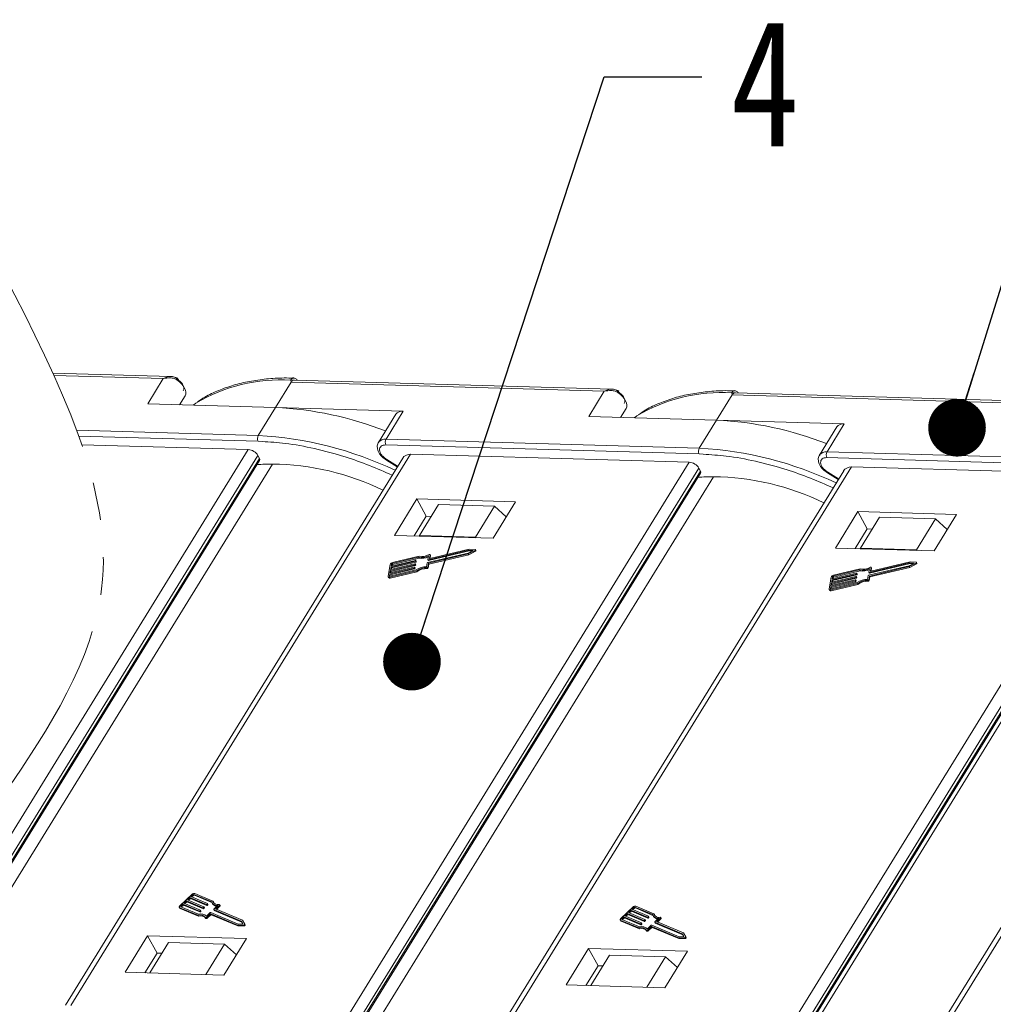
# Model space of a CAD drawing. Header units: millimetres. Extents: x 4016 to 5477, y 50 to 1083.
# Tile 40 of 42: x 5170 to 5254, y 839 to 924. Entities that reach past the tile are written whole.
import ezdxf

# ---------------------------------------------------------------- set-up
doc = ezdxf.new("R2010")
doc.units = ezdxf.units.MM
doc.linetypes.add('PHANTOM2', pattern=[31.75, 15.875, -3.175, 3.175, -3.175, 3.175, -3.175])
doc.styles.get("Standard").update_dxf_attribs({"font": '仿宋_GB2312.ttf', "width": 0.8})
doc.dimstyles.new('ISO-25.1', dxfattribs={"dimtxt": 6, "dimasz": 5, "dimexe": 3.5, "dimexo": 0.625, "dimgap": 1.5, "dimtad": 1, "dimtoh": 1, "dimtxsty": 'Standard', "dimcen": 2.5, "dimadec": 0, "dimazin": 0, "dimtfac": 1, "dimtmove": 0, "dimatfit": 3, "dimfxl": 0, "dimarcsym": 0})

msp = doc.modelspace()

# ---------------------------------------------------------------- linework, layer by layer
at = {"color": 7, "linetype": 'Continuous', "lineweight": 15}
for p, q in [((5182.679, 893.493), (5172.443, 893.787)), ((5172.537, 893.58), (5182.02, 893.307)), ((5182.02, 893.307), (5180.671, 891.118)), ((5191.76, 890.799), (5193.11, 892.988)), ((5193.11, 892.988), (5193.081, 893.162)), ((5193.11, 892.988), (5220.297, 892.207)), ((5220.956, 892.393), (5193.401, 893.185)), ((5220.297, 892.207), (5218.947, 890.017)), ((5230.037, 889.699), (5231.387, 891.888)), ((5231.387, 891.888), (5231.358, 892.062)), ((5231.387, 891.888), (5258.574, 891.106)), ((5259.233, 891.292), (5231.678, 892.085)), ((5180.671, 891.118), (5191.76, 890.799)), ((5183.905, 891.81), (5183.429, 891.038)), ((5183.429, 891.038), (5183.905, 891.81)), ((5191.76, 890.799), (5190.261, 888.366)), ((5202.85, 890.48), (5191.76, 890.799)), ((5202.201, 890.209), (5200.702, 887.776)), ((5201.351, 888.047), (5202.85, 890.48)), ((5222.182, 890.709), (5221.706, 889.938)), ((5221.706, 889.938), (5222.182, 890.709)), ((5218.947, 890.017), (5230.037, 889.699)), ((5230.037, 889.699), (5228.538, 887.266)), ((5241.127, 889.38), (5230.037, 889.699)), ((5239.627, 886.947), (5241.127, 889.38)), ((5190.261, 888.366), (5174.507, 888.819)), ((5240.478, 889.108), (5238.979, 886.676)), ((5174.689, 888.319), (5190.246, 887.872)), ((5174.951, 887.568), (5189.391, 887.153)), ((5190.246, 887.872), (5190.608, 887.843)), ((5201.336, 887.553), (5228.523, 886.771)), ((5228.538, 887.266), (5201.351, 888.047)), ((5189.391, 887.153), (5159.912, 839.332)), ((5174.005, 838.927), (5203.485, 886.748)), ((5203.485, 886.748), (5227.668, 886.053)), ((5228.523, 886.771), (5228.885, 886.742)), ((5266.814, 886.166), (5239.627, 886.947)), ((5160.97, 839.163), (5190.234, 886.634)), ((5161.247, 839.14), (5190.37, 886.382)), ((5161.362, 839.131), (5190.382, 886.207)), ((5162.6, 839.032), (5191.485, 885.889)), ((5202.796, 886.412), (5173.532, 838.941)), ((5190.37, 886.382), (5190.234, 886.634)), ((5227.668, 886.053), (5198.189, 838.232)), ((5201.392, 886.227), (5202.327, 885.651)), ((5202.36, 885.706), (5201.425, 886.282)), ((5239.613, 886.452), (5266.8, 885.671)), ((5199.247, 838.062), (5228.511, 885.533)), ((5199.524, 838.04), (5228.647, 885.282)), ((5199.639, 838.031), (5228.659, 885.107)), ((5241.073, 885.312), (5211.809, 837.84)), ((5212.282, 837.827), (5241.762, 885.648)), ((5228.647, 885.282), (5228.511, 885.533)), ((5239.669, 885.127), (5240.604, 884.551)), ((5240.637, 884.605), (5239.702, 885.182)), ((5241.762, 885.648), (5265.945, 884.953)), ((5200.877, 837.932), (5229.762, 884.789)), ((5265.945, 884.953), (5236.465, 837.132)), ((5237.524, 836.962), (5266.788, 884.433)), ((5237.801, 836.94), (5266.923, 884.182)), ((5278.493, 884.236), (5249.141, 836.622)), ((5249.614, 836.608), (5279.181, 884.572)), ((5237.916, 836.93), (5266.936, 884.006)), ((5238.322, 836.898), (5267.182, 883.713)), ((5204.025, 882.871), (5202.075, 879.708)), ((5212.594, 882.624), (5204.025, 882.871)), ((5204.025, 882.871), (5204.839, 881.361)), ((5210.645, 879.462), (5212.594, 882.624)), ((5205.897, 882.371), (5204.248, 879.695)), ((5210.753, 882.231), (5205.897, 882.371)), ((5209.104, 879.556), (5210.753, 882.231)), ((5210.753, 882.231), (5211.791, 881.321)), ((5242.302, 881.77), (5240.352, 878.608)), ((5250.871, 881.524), (5242.302, 881.77)), ((5242.302, 881.77), (5243.116, 880.261)), ((5204.839, 881.361), (5203.79, 879.659)), ((5205.267, 881.349), (5204.839, 881.361)), ((5244.174, 881.271), (5242.525, 878.595)), ((5249.03, 881.131), (5244.174, 881.271)), ((5247.381, 878.455), (5249.03, 881.131)), ((5248.922, 878.361), (5250.871, 881.524)), ((5249.03, 881.131), (5250.068, 880.22)), ((5243.116, 880.261), (5242.066, 878.559)), ((5243.544, 880.249), (5243.116, 880.261)), ((5202.075, 879.708), (5210.645, 879.462)), ((5204.248, 879.695), (5204.244, 879.646)), ((5209.104, 879.556), (5204.248, 879.695)), ((5209.162, 879.504), (5209.104, 879.556)), ((5208.476, 878.176), (5204.962, 877.344)), ((5205.009, 877.597), (5208.523, 878.429)), ((5205.05, 877.521), (5208.564, 878.354)), ((5208.563, 878.519), (5205.142, 877.709)), ((5208.911, 878.4), (5208.476, 878.176)), ((5208.484, 878.097), (5209.076, 878.402)), ((5208.523, 878.429), (5208.911, 878.4)), ((5208.523, 878.429), (5208.564, 878.354)), ((5208.525, 878.022), (5209.117, 878.327)), ((5209.091, 878.48), (5208.563, 878.519)), ((5208.564, 878.354), (5208.789, 878.337)), ((5209.076, 878.402), (5209.117, 878.327)), ((5209.158, 878.391), (5209.117, 878.466)), ((5240.352, 878.608), (5248.922, 878.361)), ((5242.525, 878.595), (5242.521, 878.545)), ((5247.381, 878.455), (5242.525, 878.595)), ((5247.439, 878.404), (5247.381, 878.455)), ((5201.785, 876.954), (5203.899, 877.455)), ((5203.914, 877.539), (5201.8, 877.038)), ((5201.825, 876.878), (5203.94, 877.379)), ((5201.898, 877.263), (5204.174, 877.802)), ((5204.226, 877.895), (5201.913, 877.347)), ((5201.938, 877.187), (5204.215, 877.727)), ((5203.899, 877.455), (5203.94, 877.379)), ((5203.932, 877.483), (5203.94, 877.525)), ((5203.932, 877.483), (5203.973, 877.407)), ((5203.979, 877.458), (5203.939, 877.533)), ((5203.94, 877.525), (5203.98, 877.449)), ((5203.973, 877.407), (5203.98, 877.449)), ((5204.174, 877.802), (5204.215, 877.727)), ((5204.929, 877.316), (5204.869, 876.989)), ((5205.044, 877.937), (5204.984, 877.611)), ((5204.985, 877.603), (5205.026, 877.527)), ((5205.009, 877.597), (5205.05, 877.521)), ((5205.034, 877.28), (5208.484, 878.097)), ((5205.075, 877.204), (5208.525, 878.022)), ((5205.116, 877.723), (5205.173, 878.028)), ((5205.124, 877.709), (5205.116, 877.723)), ((5205.17, 877.715), (5205.214, 877.953)), ((5205.211, 877.969), (5205.171, 878.045)), ((5205.173, 878.028), (5205.214, 877.953)), ((5208.525, 878.022), (5208.484, 878.097)), ((5243.286, 876.496), (5246.8, 877.329)), ((5246.839, 877.419), (5243.418, 876.608)), ((5247.188, 877.3), (5246.753, 877.076)), ((5246.761, 876.997), (5247.353, 877.302)), ((5246.8, 877.329), (5247.188, 877.3)), ((5246.8, 877.329), (5246.841, 877.254)), ((5247.367, 877.38), (5246.839, 877.419)), ((5247.353, 877.302), (5247.394, 877.226)), ((5247.434, 877.29), (5247.394, 877.366)), ((5201.715, 877.179), (5201.527, 876.167)), ((5201.675, 876.363), (5203.79, 876.864)), ((5201.679, 876.082), (5203.992, 876.63)), ((5203.805, 876.948), (5201.691, 876.447)), ((5201.691, 876.447), (5201.73, 876.658)), ((5203.971, 876.705), (5201.695, 876.166)), ((5201.716, 876.288), (5203.83, 876.789)), ((5201.72, 876.006), (5204.033, 876.554)), ((5201.73, 876.658), (5203.844, 877.159)), ((5201.73, 876.658), (5201.771, 876.583)), ((5203.86, 877.244), (5201.746, 876.743)), ((5201.746, 876.743), (5201.785, 876.954)), ((5201.748, 876.461), (5201.771, 876.583)), ((5201.771, 876.583), (5203.885, 877.084)), ((5201.785, 876.954), (5201.825, 876.878)), ((5201.8, 877.038), (5201.832, 877.207)), ((5201.803, 876.756), (5201.825, 876.878)), ((5201.872, 877.131), (5201.832, 877.207)), ((5201.858, 877.052), (5201.872, 877.131)), ((5201.898, 877.263), (5201.938, 877.187)), ((5203.79, 876.864), (5203.83, 876.789)), ((5203.823, 876.892), (5203.83, 876.934)), ((5203.823, 876.892), (5203.863, 876.817)), ((5203.87, 876.867), (5203.829, 876.942)), ((5203.83, 876.934), (5203.871, 876.859)), ((5203.844, 877.159), (5203.885, 877.084)), ((5203.863, 876.817), (5203.871, 876.859)), ((5203.877, 877.187), (5203.885, 877.229)), ((5203.877, 877.187), (5203.918, 877.112)), ((5203.925, 877.162), (5203.884, 877.238)), ((5203.885, 877.229), (5203.926, 877.154)), ((5203.918, 877.112), (5203.926, 877.154)), ((5204.033, 876.554), (5203.992, 876.63)), ((5204.883, 876.896), (5204.924, 876.82)), ((5204.974, 876.954), (5205.034, 877.28)), ((5205.015, 876.878), (5204.974, 876.954)), ((5205.015, 876.878), (5205.075, 877.204)), ((5205.075, 877.204), (5205.034, 877.28)), ((5240.175, 876.162), (5242.451, 876.702)), ((5242.503, 876.795), (5240.19, 876.247)), ((5240.215, 876.087), (5242.492, 876.626)), ((5242.451, 876.702), (5242.492, 876.626)), ((5246.753, 877.076), (5243.239, 876.243)), ((5243.321, 876.837), (5243.261, 876.511)), ((5243.262, 876.502), (5243.303, 876.427)), ((5243.286, 876.496), (5243.327, 876.421)), ((5243.311, 876.18), (5246.761, 876.997)), ((5243.327, 876.421), (5246.841, 877.254)), ((5243.352, 876.104), (5246.802, 876.922)), ((5243.393, 876.623), (5243.45, 876.928)), ((5243.401, 876.609), (5243.393, 876.623)), ((5243.446, 876.615), (5243.49, 876.852)), ((5243.488, 876.869), (5243.448, 876.944)), ((5243.45, 876.928), (5243.49, 876.852)), ((5246.802, 876.922), (5246.761, 876.997)), ((5246.802, 876.922), (5247.394, 877.226)), ((5246.841, 877.254), (5247.066, 877.237)), ((5201.534, 876.117), (5201.575, 876.042)), ((5201.644, 876.194), (5201.675, 876.363)), ((5201.644, 876.194), (5201.659, 876.167)), ((5201.675, 876.363), (5201.716, 876.288)), ((5201.72, 876.006), (5201.679, 876.082)), ((5201.693, 876.166), (5201.716, 876.288)), ((5239.992, 876.079), (5239.804, 875.066)), ((5239.952, 875.263), (5242.066, 875.764)), ((5242.082, 875.848), (5239.968, 875.347)), ((5242.248, 875.605), (5239.971, 875.066)), ((5239.993, 875.187), (5242.107, 875.688)), ((5240.007, 875.558), (5242.121, 876.059)), ((5242.137, 876.143), (5240.022, 875.642)), ((5240.022, 875.642), (5240.062, 875.853)), ((5240.048, 875.483), (5242.162, 875.983)), ((5240.062, 875.853), (5242.176, 876.354)), ((5240.062, 875.853), (5240.102, 875.778)), ((5242.191, 876.439), (5240.077, 875.938)), ((5240.077, 875.938), (5240.108, 876.106)), ((5240.08, 875.656), (5240.102, 875.778)), ((5240.102, 875.778), (5242.216, 876.279)), ((5240.149, 876.031), (5240.108, 876.106)), ((5240.134, 875.951), (5240.149, 876.031)), ((5240.175, 876.162), (5240.215, 876.087)), ((5242.066, 875.764), (5242.107, 875.688)), ((5242.099, 875.792), (5242.107, 875.834)), ((5242.099, 875.792), (5242.14, 875.716)), ((5242.147, 875.767), (5242.106, 875.842)), ((5242.107, 875.834), (5242.148, 875.758)), ((5242.121, 876.059), (5242.162, 875.983)), ((5242.14, 875.716), (5242.148, 875.758)), ((5242.154, 876.087), (5242.162, 876.129)), ((5242.154, 876.087), (5242.195, 876.011)), ((5242.202, 876.062), (5242.161, 876.137)), ((5242.162, 876.129), (5242.203, 876.054)), ((5242.176, 876.354), (5242.216, 876.279)), ((5242.195, 876.011), (5242.203, 876.054)), ((5242.209, 876.382), (5242.217, 876.424)), ((5242.209, 876.382), (5242.249, 876.307)), ((5242.256, 876.357), (5242.216, 876.433)), ((5242.217, 876.424), (5242.257, 876.349)), ((5242.249, 876.307), (5242.257, 876.349)), ((5243.206, 876.215), (5243.146, 875.889)), ((5243.16, 875.795), (5243.201, 875.72)), ((5243.251, 875.853), (5243.311, 876.18)), ((5243.291, 875.778), (5243.251, 875.853)), ((5243.291, 875.778), (5243.352, 876.104)), ((5243.352, 876.104), (5243.311, 876.18)), ((5239.811, 875.017), (5239.851, 874.941)), ((5239.921, 875.094), (5239.952, 875.263)), ((5239.921, 875.094), (5239.936, 875.067)), ((5239.952, 875.263), (5239.993, 875.187)), ((5239.956, 874.981), (5242.269, 875.529)), ((5239.997, 874.906), (5239.956, 874.981)), ((5239.968, 875.347), (5240.007, 875.558)), ((5239.97, 875.065), (5239.993, 875.187)), ((5239.997, 874.906), (5242.31, 875.454)), ((5240.007, 875.558), (5240.048, 875.483)), ((5240.025, 875.361), (5240.048, 875.483)), ((5242.31, 875.454), (5242.269, 875.529)), ((5184.513, 848.566), (5183.467, 847.578)), ((5184.331, 848.286), (5184.113, 848.08)), ((5185.764, 847.683), (5184.331, 848.286)), ((5184.371, 848.21), (5184.331, 848.286)), ((5184.592, 848.533), (5184.418, 848.368)), ((5184.418, 848.368), (5185.851, 847.765)), ((5184.501, 848.333), (5184.633, 848.457)), ((5184.633, 848.457), (5184.592, 848.533)), ((5186.219, 847.908), (5184.675, 848.557)), ((5184.675, 848.557), (5184.716, 848.482)), ((5184.716, 848.482), (5186.243, 847.84)), ((5186.331, 847.98), (5184.762, 848.64)), ((5183.417, 847.437), (5183.458, 847.362)), ((5183.455, 847.405), (5185.024, 846.745)), ((5183.496, 847.329), (5183.455, 847.405)), ((5183.542, 847.487), (5185.086, 846.838)), ((5183.721, 847.709), (5183.546, 847.545)), ((5183.546, 847.545), (5183.587, 847.469)), ((5183.587, 847.469), (5183.761, 847.634)), ((5185.154, 847.107), (5183.721, 847.709)), ((5183.761, 847.634), (5183.721, 847.709)), ((5183.761, 847.634), (5185.195, 847.031)), ((5184.026, 847.998), (5183.808, 847.792)), ((5183.808, 847.792), (5185.241, 847.189)), ((5183.891, 847.757), (5184.066, 847.922)), ((5185.459, 847.395), (5184.026, 847.998)), ((5184.066, 847.922), (5184.026, 847.998)), ((5184.066, 847.922), (5185.5, 847.319)), ((5184.113, 848.08), (5185.546, 847.477)), ((5184.196, 848.045), (5184.371, 848.21)), ((5184.371, 848.21), (5185.805, 847.607)), ((5185.544, 847.448), (5185.501, 847.407)), ((5185.541, 847.331), (5185.501, 847.407)), ((5185.585, 847.373), (5185.544, 847.448)), ((5185.593, 847.396), (5185.553, 847.472)), ((5185.805, 847.607), (5185.764, 847.683)), ((5185.849, 847.736), (5185.806, 847.695)), ((5185.846, 847.62), (5185.806, 847.695)), ((5185.846, 847.62), (5185.89, 847.661)), ((5185.89, 847.661), (5185.849, 847.736)), ((5185.898, 847.684), (5185.858, 847.76)), ((5186.252, 847.82), (5186.293, 847.745)), ((5186.371, 847.904), (5186.331, 847.98)), ((5186.388, 847.844), (5186.371, 847.904)), ((5186.404, 847.265), (5186.741, 847.583)), ((5186.549, 847.293), (5186.886, 847.612)), ((5186.632, 847.258), (5186.927, 847.536)), ((5186.886, 847.612), (5186.927, 847.536)), ((5186.943, 847.583), (5186.903, 847.659)), ((5222.79, 847.466), (5221.744, 846.478)), ((5222.869, 847.432), (5222.694, 847.268)), ((5222.909, 847.357), (5222.869, 847.432)), ((5224.496, 846.808), (5222.952, 847.457)), ((5222.952, 847.457), (5222.993, 847.381)), ((5224.608, 846.88), (5223.039, 847.539)), ((5183.496, 847.329), (5185.064, 846.67)), ((5185.064, 846.67), (5185.024, 846.745)), ((5185.195, 847.031), (5185.154, 847.107)), ((5185.239, 847.16), (5185.196, 847.119)), ((5185.196, 847.119), (5185.236, 847.043)), ((5185.236, 847.043), (5185.28, 847.085)), ((5185.28, 847.085), (5185.239, 847.16)), ((5185.288, 847.108), (5185.248, 847.183)), ((5185.5, 847.319), (5185.459, 847.395)), ((5185.541, 847.331), (5185.585, 847.373)), ((5185.68, 846.55), (5185.721, 846.474)), ((5185.763, 846.659), (5186.099, 846.977)), ((5185.776, 846.563), (5186.091, 846.861)), ((5185.817, 846.488), (5185.776, 846.563)), ((5185.817, 846.488), (5186.132, 846.786)), ((5186.132, 846.786), (5186.091, 846.861)), ((5186.133, 846.873), (5188.453, 845.898)), ((5186.174, 846.798), (5186.133, 846.873)), ((5186.141, 846.989), (5188.524, 845.987)), ((5186.174, 846.798), (5188.493, 845.822)), ((5186.396, 847.241), (5186.437, 847.166)), ((5188.785, 846.234), (5186.402, 847.236)), ((5186.443, 847.16), (5186.402, 847.236)), ((5186.443, 847.16), (5188.826, 846.158)), ((5188.888, 846.309), (5186.549, 847.293)), ((5221.997, 846.609), (5221.823, 846.444)), ((5223.431, 846.006), (5221.997, 846.609)), ((5222.038, 846.534), (5221.997, 846.609)), ((5222.302, 846.897), (5222.084, 846.691)), ((5222.084, 846.691), (5223.518, 846.088)), ((5222.168, 846.656), (5222.343, 846.822)), ((5223.736, 846.294), (5222.302, 846.897)), ((5222.343, 846.822), (5222.302, 846.897)), ((5222.343, 846.822), (5223.777, 846.219)), ((5222.607, 847.185), (5222.389, 846.98)), ((5222.389, 846.98), (5223.823, 846.377)), ((5222.473, 846.944), (5222.648, 847.11)), ((5224.041, 846.582), (5222.607, 847.185)), ((5222.648, 847.11), (5222.607, 847.185)), ((5222.648, 847.11), (5224.082, 846.507)), ((5222.694, 847.268), (5224.128, 846.665)), ((5222.778, 847.233), (5222.909, 847.357)), ((5222.993, 847.381), (5224.52, 846.739)), ((5224.082, 846.507), (5224.041, 846.582)), ((5224.126, 846.636), (5224.083, 846.595)), ((5224.123, 846.519), (5224.083, 846.595)), ((5224.123, 846.519), (5224.167, 846.56)), ((5224.167, 846.56), (5224.126, 846.636)), ((5224.175, 846.584), (5224.134, 846.659)), ((5224.529, 846.72), (5224.57, 846.644)), ((5224.648, 846.804), (5224.608, 846.88)), ((5224.665, 846.744), (5224.648, 846.804)), ((5225.22, 846.483), (5225.179, 846.558)), ((5188.453, 845.898), (5189.01, 845.906)), ((5188.493, 845.822), (5188.453, 845.898)), ((5188.493, 845.822), (5189.051, 845.831)), ((5188.524, 845.987), (5188.934, 845.993)), ((5188.934, 845.993), (5188.785, 846.234)), ((5188.826, 846.158), (5188.785, 846.234)), ((5188.826, 846.158), (5188.928, 845.993)), ((5189.09, 845.982), (5188.888, 846.309)), ((5189.01, 845.906), (5189.051, 845.831)), ((5189.132, 845.905), (5189.091, 845.981)), ((5221.694, 846.337), (5221.735, 846.261)), ((5221.732, 846.304), (5223.3, 845.645)), ((5221.773, 846.229), (5221.732, 846.304)), ((5221.773, 846.229), (5223.341, 845.569)), ((5221.819, 846.387), (5223.363, 845.737)), ((5221.823, 846.444), (5221.864, 846.369)), ((5221.864, 846.369), (5222.038, 846.534)), ((5222.038, 846.534), (5223.472, 845.931)), ((5223.472, 845.931), (5223.431, 846.006)), ((5223.516, 846.06), (5223.473, 846.018)), ((5223.473, 846.018), (5223.513, 845.943)), ((5223.513, 845.943), (5223.557, 845.984)), ((5223.557, 845.984), (5223.516, 846.06)), ((5223.565, 846.008), (5223.524, 846.083)), ((5223.777, 846.219), (5223.736, 846.294)), ((5223.821, 846.348), (5223.778, 846.307)), ((5223.818, 846.231), (5223.778, 846.307)), ((5223.818, 846.231), (5223.862, 846.272)), ((5223.862, 846.272), (5223.821, 846.348)), ((5223.87, 846.296), (5223.829, 846.371)), ((5224.039, 845.558), (5224.376, 845.876)), ((5224.053, 845.463), (5224.368, 845.761)), ((5224.409, 845.685), (5224.368, 845.761)), ((5224.41, 845.773), (5226.73, 844.797)), ((5224.45, 845.698), (5224.41, 845.773)), ((5224.418, 845.889), (5226.801, 844.886)), ((5224.45, 845.698), (5226.77, 844.722)), ((5224.673, 846.141), (5224.714, 846.066)), ((5227.062, 845.133), (5224.679, 846.136)), ((5224.72, 846.06), (5224.679, 846.136)), ((5224.681, 846.164), (5225.018, 846.483)), ((5224.72, 846.06), (5227.103, 845.058)), ((5224.826, 846.193), (5225.163, 846.511)), ((5227.165, 845.209), (5224.826, 846.193)), ((5224.909, 846.158), (5225.203, 846.436)), ((5225.163, 846.511), (5225.203, 846.436)), ((5180.661, 844.971), (5178.712, 841.808)), ((5189.231, 844.724), (5180.661, 844.971)), ((5180.661, 844.971), (5181.476, 843.462)), ((5223.341, 845.569), (5223.3, 845.645)), ((5223.957, 845.449), (5223.998, 845.374)), ((5224.094, 845.387), (5224.053, 845.463)), ((5224.094, 845.387), (5224.409, 845.685)), ((5226.801, 844.886), (5227.211, 844.893)), ((5227.211, 844.893), (5227.062, 845.133)), ((5227.103, 845.058), (5227.062, 845.133)), ((5227.103, 845.058), (5227.205, 844.892)), ((5227.367, 844.881), (5227.165, 845.209)), ((5227.409, 844.805), (5227.368, 844.88)), ((5182.474, 844.374), (5180.854, 841.747)), ((5182.474, 844.374), (5187.33, 844.234)), ((5185.71, 841.607), (5187.33, 844.234)), ((5187.281, 841.562), (5189.231, 844.724)), ((5187.33, 844.234), (5188.367, 843.324)), ((5226.73, 844.797), (5227.287, 844.806)), ((5226.77, 844.722), (5226.73, 844.797)), ((5226.77, 844.722), (5227.328, 844.73)), ((5227.287, 844.806), (5227.328, 844.73)), ((5180.426, 841.759), (5181.476, 843.462)), ((5181.476, 843.462), (5181.904, 843.449)), ((5218.938, 843.87), (5216.989, 840.708)), ((5227.508, 843.624), (5218.938, 843.87)), ((5218.938, 843.87), (5219.753, 842.361)), ((5220.751, 843.274), (5219.131, 840.647)), ((5220.751, 843.274), (5225.607, 843.134)), ((5223.987, 840.507), (5225.607, 843.134)), ((5225.558, 840.462), (5227.508, 843.624)), ((5225.607, 843.134), (5226.644, 842.223)), ((5218.703, 840.659), (5219.753, 842.361)), ((5219.753, 842.361), (5220.181, 842.349)), ((5178.712, 841.808), (5187.281, 841.562)), ((5216.989, 840.708), (5225.558, 840.462))]:
    msp.add_line(p, q, dxfattribs=at)
at = {"color": 7, "linetype": 'Continuous', "lineweight": 15, "flags": 128}
for points in [[(5183.905, 891.81), (5183.963, 891.952), (5183.977, 892.116), (5183.946, 892.295), (5183.87, 892.483), (5183.753, 892.674), (5183.599, 892.859), (5183.413, 893.034), (5183.203, 893.19)], [(5222.182, 890.709), (5222.24, 890.852), (5222.254, 891.016), (5222.223, 891.195), (5222.147, 891.383), (5222.03, 891.573), (5221.876, 891.759), (5221.69, 891.933), (5221.48, 892.09)], [(5184.844, 891.162), (5184.808, 891.139), (5184.613, 891.004)], [(5223.12, 890.062), (5223.085, 890.038), (5222.89, 889.904)], [(5201.425, 886.282), (5201.408, 886.253), (5201.396, 886.235), (5201.392, 886.227), (5201.392, 886.227)], [(5239.702, 885.182), (5239.684, 885.153), (5239.673, 885.134), (5239.669, 885.127), (5239.669, 885.127)], [(5209.091, 878.48), (5209.104, 878.477), (5209.114, 878.47), (5209.119, 878.461), (5209.119, 878.449), (5209.114, 878.437), (5209.105, 878.424), (5209.092, 878.412), (5209.076, 878.402)], [(5209.117, 878.327), (5209.133, 878.337), (5209.146, 878.348), (5209.155, 878.361), (5209.16, 878.374), (5209.159, 878.386), (5209.158, 878.391)], [(5203.94, 877.525), (5203.94, 877.529), (5203.939, 877.532), (5203.937, 877.535), (5203.934, 877.538), (5203.93, 877.539), (5203.925, 877.54), (5203.92, 877.54), (5203.914, 877.539)], [(5204.984, 877.611), (5204.984, 877.607), (5204.985, 877.603), (5204.987, 877.6), (5204.99, 877.598), (5204.994, 877.596), (5204.998, 877.596), (5205.004, 877.596), (5205.009, 877.597)], [(5205.096, 878.047), (5205.111, 878.053), (5205.126, 878.057), (5205.14, 878.059), (5205.152, 878.057), (5205.162, 878.053), (5205.169, 878.047), (5205.173, 878.038), (5205.173, 878.028)], [(5205.142, 877.709), (5205.136, 877.708), (5205.131, 877.708), (5205.126, 877.708), (5205.122, 877.71), (5205.119, 877.712), (5205.117, 877.715), (5205.116, 877.719), (5205.116, 877.723)], [(5205.214, 877.953), (5205.214, 877.963), (5205.211, 877.969)], [(5247.367, 877.38), (5247.381, 877.377), (5247.39, 877.37), (5247.396, 877.361), (5247.396, 877.349), (5247.391, 877.336), (5247.382, 877.324), (5247.369, 877.312), (5247.353, 877.302)], [(5203.83, 876.934), (5203.831, 876.938), (5203.83, 876.942), (5203.828, 876.945), (5203.825, 876.947), (5203.821, 876.949), (5203.816, 876.949), (5203.811, 876.949), (5203.805, 876.948)], [(5203.885, 877.229), (5203.885, 877.233), (5203.884, 877.237), (5203.882, 877.24), (5203.879, 877.242), (5203.875, 877.244), (5203.871, 877.245), (5203.865, 877.245), (5203.86, 877.244)], [(5242.217, 876.424), (5242.217, 876.428), (5242.216, 876.432), (5242.214, 876.435), (5242.211, 876.437), (5242.207, 876.439), (5242.202, 876.44), (5242.197, 876.44), (5242.191, 876.439)], [(5243.261, 876.511), (5243.261, 876.507), (5243.262, 876.503), (5243.264, 876.5), (5243.267, 876.498), (5243.271, 876.496), (5243.275, 876.495), (5243.281, 876.495), (5243.286, 876.496)], [(5243.373, 876.946), (5243.388, 876.953), (5243.403, 876.957), (5243.417, 876.958), (5243.429, 876.957), (5243.439, 876.953), (5243.446, 876.947), (5243.45, 876.938), (5243.45, 876.928)], [(5243.418, 876.608), (5243.413, 876.607), (5243.408, 876.607), (5243.403, 876.608), (5243.399, 876.61), (5243.396, 876.612), (5243.394, 876.615), (5243.393, 876.619), (5243.393, 876.623)], [(5243.49, 876.852), (5243.491, 876.863), (5243.488, 876.869)], [(5247.394, 877.226), (5247.409, 877.236), (5247.422, 877.248), (5247.432, 877.261), (5247.436, 877.274), (5247.436, 877.285), (5247.434, 877.29)], [(5201.679, 876.082), (5201.645, 876.076), (5201.614, 876.075), (5201.586, 876.08), (5201.562, 876.089), (5201.544, 876.103), (5201.532, 876.121), (5201.526, 876.143), (5201.527, 876.167)], [(5201.695, 876.166), (5201.683, 876.164), (5201.673, 876.164), (5201.664, 876.165), (5201.656, 876.168), (5201.65, 876.173), (5201.646, 876.179), (5201.644, 876.186), (5201.644, 876.194)], [(5242.107, 875.834), (5242.107, 875.838), (5242.106, 875.841), (5242.104, 875.844), (5242.101, 875.847), (5242.098, 875.848), (5242.093, 875.849), (5242.088, 875.849), (5242.082, 875.848)], [(5242.162, 876.129), (5242.162, 876.133), (5242.161, 876.137), (5242.159, 876.14), (5242.156, 876.142), (5242.152, 876.144), (5242.148, 876.144), (5242.142, 876.144), (5242.137, 876.143)], [(5239.956, 874.981), (5239.922, 874.975), (5239.891, 874.975), (5239.863, 874.979), (5239.839, 874.989), (5239.821, 875.003), (5239.809, 875.021), (5239.803, 875.042), (5239.804, 875.066)], [(5239.971, 875.066), (5239.96, 875.064), (5239.95, 875.063), (5239.94, 875.065), (5239.933, 875.068), (5239.926, 875.073), (5239.922, 875.079), (5239.921, 875.086), (5239.921, 875.094)], [(5183.455, 847.405), (5183.434, 847.417), (5183.42, 847.433), (5183.411, 847.453), (5183.409, 847.476), (5183.415, 847.501), (5183.426, 847.527), (5183.444, 847.553), (5183.467, 847.578)], [(5183.546, 847.545), (5183.538, 847.536), (5183.533, 847.528), (5183.529, 847.519), (5183.527, 847.511), (5183.528, 847.503), (5183.53, 847.497), (5183.535, 847.491), (5183.542, 847.487)], [(5185.546, 847.477), (5185.55, 847.475), (5185.552, 847.472), (5185.554, 847.469), (5185.554, 847.465), (5185.553, 847.461), (5185.551, 847.457), (5185.548, 847.452), (5185.544, 847.448)], [(5185.851, 847.765), (5185.855, 847.763), (5185.857, 847.76), (5185.859, 847.757), (5185.859, 847.753), (5185.858, 847.749), (5185.856, 847.745), (5185.853, 847.74), (5185.849, 847.736)], [(5186.869, 847.673), (5186.882, 847.672), (5186.892, 847.669), (5186.9, 847.662), (5186.904, 847.654), (5186.905, 847.645), (5186.902, 847.634), (5186.896, 847.623), (5186.886, 847.612)], [(5186.927, 847.536), (5186.936, 847.547), (5186.943, 847.558), (5186.946, 847.569), (5186.945, 847.579), (5186.943, 847.583)], [(5185.241, 847.189), (5185.245, 847.187), (5185.247, 847.184), (5185.249, 847.181), (5185.249, 847.177), (5185.248, 847.173), (5185.246, 847.168), (5185.243, 847.164), (5185.239, 847.16)], [(5185.776, 846.563), (5185.764, 846.554), (5185.75, 846.545), (5185.735, 846.54), (5185.721, 846.536), (5185.707, 846.536), (5185.695, 846.538), (5185.686, 846.543), (5185.68, 846.55)], [(5186.402, 847.236), (5186.399, 847.238), (5186.396, 847.241), (5186.395, 847.244), (5186.395, 847.248), (5186.396, 847.252), (5186.398, 847.256), (5186.401, 847.261), (5186.404, 847.265)], [(5224.128, 846.665), (5224.132, 846.663), (5224.134, 846.66), (5224.135, 846.657), (5224.136, 846.653), (5224.135, 846.649), (5224.133, 846.644), (5224.13, 846.64), (5224.126, 846.636)], [(5225.145, 846.572), (5225.158, 846.572), (5225.169, 846.568), (5225.177, 846.562), (5225.181, 846.554), (5225.182, 846.544), (5225.179, 846.533), (5225.172, 846.522), (5225.163, 846.511)], [(5185.721, 846.474), (5185.727, 846.467), (5185.736, 846.462), (5185.748, 846.46), (5185.761, 846.461), (5185.776, 846.464), (5185.791, 846.47), (5185.805, 846.478), (5185.817, 846.488)], [(5189.09, 845.982), (5189.094, 845.971), (5189.092, 845.959), (5189.085, 845.946), (5189.074, 845.934), (5189.06, 845.923), (5189.044, 845.914), (5189.027, 845.908), (5189.01, 845.906)], [(5189.051, 845.831), (5189.067, 845.833), (5189.084, 845.838), (5189.101, 845.847), (5189.115, 845.858), (5189.126, 845.871), (5189.133, 845.884), (5189.134, 845.896), (5189.132, 845.905)], [(5221.732, 846.304), (5221.711, 846.316), (5221.696, 846.333), (5221.688, 846.353), (5221.686, 846.376), (5221.691, 846.401), (5221.703, 846.427), (5221.721, 846.453), (5221.744, 846.478)], [(5221.823, 846.444), (5221.815, 846.436), (5221.809, 846.427), (5221.806, 846.419), (5221.804, 846.41), (5221.804, 846.403), (5221.807, 846.396), (5221.812, 846.391), (5221.819, 846.387)], [(5223.518, 846.088), (5223.522, 846.086), (5223.524, 846.084), (5223.525, 846.08), (5223.526, 846.077), (5223.525, 846.072), (5223.523, 846.068), (5223.52, 846.064), (5223.516, 846.06)], [(5223.823, 846.377), (5223.827, 846.375), (5223.829, 846.372), (5223.83, 846.369), (5223.831, 846.365), (5223.83, 846.361), (5223.828, 846.356), (5223.825, 846.352), (5223.821, 846.348)], [(5224.679, 846.136), (5224.676, 846.138), (5224.673, 846.14), (5224.672, 846.144), (5224.672, 846.147), (5224.672, 846.152), (5224.674, 846.156), (5224.677, 846.16), (5224.681, 846.164)], [(5225.203, 846.436), (5225.213, 846.447), (5225.22, 846.458), (5225.223, 846.469), (5225.222, 846.479), (5225.22, 846.483)], [(5224.053, 845.463), (5224.041, 845.453), (5224.027, 845.445), (5224.012, 845.439), (5223.998, 845.436), (5223.984, 845.435), (5223.972, 845.437), (5223.963, 845.442), (5223.957, 845.45)], [(5223.998, 845.374), (5224.004, 845.367), (5224.013, 845.362), (5224.025, 845.36), (5224.038, 845.36), (5224.053, 845.364), (5224.068, 845.37), (5224.081, 845.378), (5224.094, 845.387)], [(5227.367, 844.881), (5227.37, 844.871), (5227.369, 844.859), (5227.362, 844.846), (5227.351, 844.833), (5227.337, 844.822), (5227.321, 844.813), (5227.303, 844.808), (5227.287, 844.806)], [(5227.328, 844.73), (5227.344, 844.732), (5227.361, 844.738), (5227.378, 844.747), (5227.392, 844.758), (5227.403, 844.77), (5227.409, 844.783), (5227.411, 844.796), (5227.409, 844.805)]]:
    msp.add_lwpolyline(points, dxfattribs=at)
at = {"color": 7, "linetype": 'Continuous', "lineweight": 15}
for centre, radius, start, end in [((5182.675, 893.566), 0.647, 324.5742, 337.63278), ((5192.147, 879.043), 14.15, 86.21226, 121.07297), ((5193.179, 892.871), 0.306, 69.74741, 108.5156), ((5220.952, 892.465), 0.647, 324.5742, 337.63278), ((5230.424, 877.943), 14.15, 86.21226, 121.07297), ((5231.456, 891.771), 0.306, 69.74741, 108.5156), ((5190.41, 861.061), 29.768, 68.52159, 87.39982), ((5202.754, 889.799), 0.688, 81.96358, 143.42725), ((5228.687, 859.961), 29.768, 68.52159, 87.39982), ((5241.031, 888.698), 0.688, 81.96358, 143.42725), ((5190.731, 888.105), 0.538, 150.95613, 205.74517), ((5188.612, 856.942), 31.467, 64.53337, 86.99672), ((5201.255, 887.365), 0.69, 82.00241, 143.0234), ((5201.821, 887.786), 0.538, 150.95613, 205.74517), ((5189.311, 886.08), 1.076, 30.95613, 85.74517), ((5229.008, 887.005), 0.538, 150.95613, 205.74517), ((5226.889, 855.842), 31.467, 64.53337, 86.99672), ((5239.531, 886.264), 0.69, 82.00241, 143.0234), ((5240.098, 886.686), 0.538, 150.95613, 205.74517), ((5192.426, 825.401), 60.495, 90.89067, 92.14196), ((5190.228, 886.284), 0.173, 333.36398, 34.64949), ((5191.271, 863.488), 22.403, 64.03209, 89.45086), ((5227.588, 884.98), 1.076, 30.95613, 85.74517), ((5228.505, 885.184), 0.173, 333.36398, 34.64949), ((5230.702, 824.301), 60.495, 90.89067, 92.14196), ((5229.547, 862.387), 22.403, 64.03209, 89.45086), ((5201.961, 877.09), 0.262, 100.47925, 160.04254), ((5203.891, 877.498), 0.0436, 280.47925, 340.04254), ((5203.932, 877.422), 0.0436, 280.47925, 340.04254), ((5203.969, 877.452), 0.0121, 347.28267, 27.51386), ((5204.418, 879.106), 1.326, 259.41771, 298.19154), ((5204.458, 879.006), 1.302, 259.26079, 295.83746), ((5204.473, 879.057), 1.188, 258.0397, 301.68332), ((5204.97, 877.301), 0.0436, 100.47925, 160.04254), ((5205.042, 877.541), 0.021, 219.90183, 292.51357), ((5201.914, 877.177), 0.0872, 100.47925, 160.04254), ((5201.954, 877.102), 0.0872, 100.47925, 160.04254), ((5203.782, 876.907), 0.0436, 280.47925, 340.04254), ((5203.822, 876.831), 0.0436, 280.47925, 340.04254), ((5203.836, 877.202), 0.0436, 280.47925, 340.04254), ((5203.859, 876.861), 0.0121, 347.28267, 27.51386), ((5203.877, 877.127), 0.0436, 280.47925, 340.04254), ((5203.914, 877.157), 0.0121, 347.28267, 27.51386), ((5204.887, 875.374), 1.616, 90.62184, 124.50109), ((5204.81, 875.515), 1.383, 86.96732, 126.27921), ((5204.851, 875.44), 1.383, 86.96732, 126.27921), ((5204.89, 876.985), 0.0895, 265.73675, 339.43857), ((5204.931, 876.91), 0.0895, 265.73675, 339.43857), ((5242.695, 878.006), 1.326, 259.41771, 298.19154), ((5242.735, 877.906), 1.302, 259.26079, 295.83746), ((5242.749, 877.957), 1.188, 258.0397, 301.68332), ((5201.671, 876.123), 0.126, 219.90183, 292.51357), ((5240.238, 875.989), 0.262, 100.47925, 160.04254), ((5240.19, 876.077), 0.0872, 100.47925, 160.04254), ((5240.231, 876.001), 0.0872, 100.47925, 160.04254), ((5242.058, 875.807), 0.0436, 280.47925, 340.04254), ((5242.099, 875.731), 0.0436, 280.47925, 340.04254), ((5242.113, 876.102), 0.0436, 280.47925, 340.04254), ((5242.136, 875.761), 0.0121, 347.28267, 27.51386), ((5242.154, 876.026), 0.0436, 280.47925, 340.04254), ((5242.168, 876.397), 0.0436, 280.47925, 340.04254), ((5242.191, 876.056), 0.0121, 347.28267, 27.51386), ((5242.208, 876.322), 0.0436, 280.47925, 340.04254), ((5243.163, 874.273), 1.616, 90.62184, 124.50109), ((5242.245, 876.352), 0.0121, 347.28267, 27.51386), ((5243.087, 874.415), 1.383, 86.96732, 126.27921), ((5243.128, 874.339), 1.383, 86.96732, 126.27921), ((5243.167, 875.885), 0.0895, 265.73675, 339.43857), ((5243.208, 875.809), 0.0895, 265.73675, 339.43857), ((5243.247, 876.2), 0.0436, 100.47925, 160.04254), ((5243.319, 876.44), 0.021, 219.90183, 292.51357), ((5239.948, 875.022), 0.126, 219.90183, 292.51357), ((5184.702, 848.385), 0.262, 76.65876, 136.22204), ((5184.655, 848.472), 0.0872, 76.65876, 136.22204), ((5184.696, 848.397), 0.0872, 76.65876, 136.22204), ((5185.469, 847.437), 0.0436, 256.65876, 316.22204), ((5185.573, 847.39), 0.021, 304.18773, 16.79947), ((5185.774, 847.725), 0.0436, 256.65876, 316.22204), ((5185.815, 847.65), 0.0436, 256.65876, 316.22204), ((5185.878, 847.678), 0.021, 304.18773, 16.79947), ((5186.686, 848.077), 0.497, 199.88446, 276.34019), ((5186.708, 848.006), 0.49, 212.19031, 265.68863), ((5186.768, 848.121), 0.459, 197.87163, 282.66726), ((5222.979, 847.285), 0.262, 76.65876, 136.22204), ((5222.932, 847.372), 0.0872, 76.65876, 136.22204), ((5183.521, 847.397), 0.0725, 209.18743, 249.41863), ((5185.216, 846.189), 0.588, 37.86047, 109.03364), ((5185.256, 846.113), 0.588, 37.86047, 109.03364), ((5185.271, 846.169), 0.693, 44.85727, 105.46591), ((5185.164, 847.149), 0.0436, 256.65876, 316.22204), ((5185.205, 847.074), 0.0436, 256.65876, 316.22204), ((5185.268, 847.102), 0.021, 304.18773, 16.79947), ((5185.51, 847.362), 0.0436, 256.65876, 316.22204), ((5186.123, 846.831), 0.0436, 76.65876, 136.22204), ((5186.131, 846.947), 0.0436, 76.65876, 136.22204), ((5186.164, 846.755), 0.0436, 76.65876, 136.22204), ((5186.447, 847.172), 0.0121, 209.18743, 249.41863), ((5222.972, 847.297), 0.0872, 76.65876, 136.22204), ((5224.051, 846.625), 0.0436, 256.65876, 316.22204), ((5224.155, 846.578), 0.021, 304.18773, 16.79947), ((5224.963, 846.977), 0.497, 199.88446, 276.34019), ((5224.985, 846.905), 0.49, 212.19031, 265.68863), ((5225.045, 847.02), 0.459, 197.87163, 282.66726), ((5221.798, 846.297), 0.0725, 209.18743, 249.41863), ((5223.548, 845.069), 0.693, 44.85727, 105.46591), ((5223.441, 846.049), 0.0436, 256.65876, 316.22204), ((5223.482, 845.973), 0.0436, 256.65876, 316.22204), ((5223.545, 846.002), 0.021, 304.18773, 16.79947), ((5223.746, 846.337), 0.0436, 256.65876, 316.22204), ((5223.787, 846.261), 0.0436, 256.65876, 316.22204), ((5223.85, 846.29), 0.021, 304.18773, 16.79947), ((5224.092, 846.549), 0.0436, 256.65876, 316.22204), ((5224.4, 845.731), 0.0436, 76.65876, 136.22204), ((5224.408, 845.846), 0.0436, 76.65876, 136.22204), ((5224.44, 845.655), 0.0436, 76.65876, 136.22204), ((5224.724, 846.071), 0.0121, 209.18743, 249.41863), ((5223.492, 845.088), 0.588, 37.86047, 109.03364), ((5223.533, 845.013), 0.588, 37.86047, 109.03364)]:
    msp.add_arc(centre, radius, start, end, dxfattribs=at)
for centre in [(5204.028, 885.742), (5242.304, 884.642)]:
    msp.add_ellipse(centre, major_axis=(-1.256, 0.627), ratio=0.628473, start_param=5.441514, end_param=6.226831, dxfattribs=at)
at = {"color": 3, "linetype": 'PHANTOM2', "lineweight": 9, "ltscale": 1.030123}
msp.add_spline([(5168.251, 902.287), (5176.662, 875.053), (5157.837, 839.408), (5166.275, 796.057)], degree=3, dxfattribs=at)
at = {"color": 7, "linetype": 'Continuous', "lineweight": 15}
for points, knots in [([(5182.02, 893.307), (5182.121, 893.358), (5182.323, 893.461), (5182.656, 893.51), (5182.979, 893.463), (5183.15, 893.333), (5183.23, 893.272)], [0, 0, 0, 0, 0.2515188, 0.5017844, 0.7656323, 1, 1, 1, 1]), ([(5183.203, 893.19), (5183.12, 893.234), (5182.938, 893.331), (5182.523, 893.401), (5182.217, 893.344), (5182.02, 893.307)], [0, 0, 0, 0, 0.227063, 0.501587, 1, 1, 1, 1]), ([(5183.274, 893.319), (5183.156, 893.379), (5182.967, 893.473), (5182.759, 893.488), (5182.68, 893.493)], [0, 0, 0, 0, 0.623427, 1, 1, 1, 1]), ([(5193.315, 893.345), (5193.043, 893.353), (5192.237, 893.377), (5190.961, 893.289), (5189.493, 893.085), (5188.105, 892.754), (5186.809, 892.295), (5185.762, 891.81), (5185.201, 891.428), (5184.993, 891.287)], [0, 0, 0, 0, 0.082191, 0.244093, 0.406945, 0.570776, 0.735755, 0.902211, 1, 1, 1, 1]), ([(5193.081, 893.162), (5193.089, 893.188), (5193.107, 893.246), (5193.161, 893.31), (5193.23, 893.349), (5193.283, 893.367), (5193.313, 893.358), (5193.316, 893.358)], [0, 0, 0, 0, 0.217347, 0.475155, 0.716424, 0.972067, 1, 1, 1, 1]), ([(5193.402, 893.176), (5193.371, 893.178), (5193.331, 893.18), (5193.293, 893.163), (5193.285, 893.159)], [0, 0, 0, 0, 0.778572, 1, 1, 1, 1]), ([(5193.638, 893.178), (5193.633, 893.186), (5193.602, 893.232), (5193.526, 893.291), (5193.418, 893.348), (5193.344, 893.356), (5193.308, 893.36)], [0, 0, 0, 0, 0.065262, 0.374079, 0.686602, 1, 1, 1, 1]), ([(5220.297, 892.207), (5220.398, 892.258), (5220.599, 892.361), (5220.933, 892.409), (5221.256, 892.363), (5221.427, 892.233), (5221.507, 892.172)], [0, 0, 0, 0, 0.2515188, 0.5017844, 0.7656323, 1, 1, 1, 1]), ([(5221.48, 892.09), (5221.397, 892.134), (5221.215, 892.231), (5220.8, 892.3), (5220.494, 892.243), (5220.297, 892.207)], [0, 0, 0, 0, 0.227063, 0.501587, 1, 1, 1, 1]), ([(5221.551, 892.219), (5221.433, 892.278), (5221.244, 892.373), (5221.036, 892.387), (5220.957, 892.393)], [0, 0, 0, 0, 0.623427, 1, 1, 1, 1]), ([(5231.592, 892.245), (5231.32, 892.253), (5230.514, 892.277), (5229.238, 892.188), (5227.77, 891.985), (5226.382, 891.654), (5225.086, 891.195), (5224.039, 890.709), (5223.478, 890.328), (5223.27, 890.187)], [0, 0, 0, 0, 0.082191, 0.244093, 0.406945, 0.570776, 0.735755, 0.902211, 1, 1, 1, 1]), ([(5231.358, 892.062), (5231.366, 892.088), (5231.384, 892.145), (5231.438, 892.21), (5231.507, 892.249), (5231.56, 892.267), (5231.59, 892.258), (5231.593, 892.257)], [0, 0, 0, 0, 0.217347, 0.475155, 0.716424, 0.972067, 1, 1, 1, 1]), ([(5231.678, 892.076), (5231.648, 892.078), (5231.608, 892.08), (5231.57, 892.062), (5231.562, 892.058)], [0, 0, 0, 0, 0.778572, 1, 1, 1, 1]), ([(5231.915, 892.078), (5231.91, 892.086), (5231.879, 892.131), (5231.803, 892.19), (5231.695, 892.248), (5231.621, 892.256), (5231.584, 892.26)], [0, 0, 0, 0, 0.065262, 0.374079, 0.686602, 1, 1, 1, 1]), ([(5190.608, 887.843), (5191.268, 887.803), (5192.732, 887.714), (5195.157, 887.266), (5197.615, 886.6), (5199.878, 885.81), (5201.229, 885.216), (5201.882, 884.929)], [0, 0, 0, 0, 0.186564, 0.413677, 0.647187, 0.829714, 1, 1, 1, 1]), ([(5200.713, 887.774), (5200.699, 887.757), (5200.608, 887.653), (5200.575, 887.376), (5200.64, 887.057), (5200.792, 886.779), (5201.017, 886.496), (5201.247, 886.331), (5201.392, 886.227)], [0, 0, 0, 0, 0.037615, 0.241517, 0.451999, 0.598171, 0.747954, 1, 1, 1, 1]), ([(5201.425, 886.282), (5201.342, 886.339), (5201.172, 886.456), (5200.971, 886.674), (5200.837, 886.9), (5200.783, 887.114), (5200.809, 887.302), (5200.917, 887.448), (5201.096, 887.541), (5201.257, 887.549), (5201.336, 887.553)], [0, 0, 0, 0, 0.12225, 0.25, 0.37775, 0.5, 0.62225, 0.75, 0.87775, 1, 1, 1, 1]), ([(5228.885, 886.742), (5229.545, 886.702), (5231.009, 886.614), (5233.434, 886.166), (5235.892, 885.5), (5238.155, 884.71), (5239.506, 884.116), (5240.159, 883.829)], [0, 0, 0, 0, 0.186564, 0.413677, 0.647187, 0.829714, 1, 1, 1, 1]), ([(5238.99, 886.673), (5238.976, 886.657), (5238.885, 886.553), (5238.852, 886.275), (5238.917, 885.956), (5239.069, 885.679), (5239.294, 885.395), (5239.524, 885.231), (5239.668, 885.127)], [0, 0, 0, 0, 0.037615, 0.241517, 0.451999, 0.598171, 0.747954, 1, 1, 1, 1]), ([(5239.702, 885.182), (5239.619, 885.239), (5239.449, 885.355), (5239.248, 885.573), (5239.114, 885.799), (5239.06, 886.014), (5239.086, 886.202), (5239.194, 886.348), (5239.373, 886.441), (5239.534, 886.449), (5239.613, 886.452)], [0, 0, 0, 0, 0.12225, 0.25, 0.37775, 0.5, 0.62225, 0.75, 0.87775, 1, 1, 1, 1])]:
    msp.add_open_spline(points, degree=3, knots=knots, dxfattribs=at)
for points in [[(5183.23, 893.272), (5183.333, 893.195), (5183.54, 893.042), (5183.66, 892.856), (5183.72, 892.763)], [(5183.72, 892.763), (5183.762, 892.663), (5183.846, 892.464), (5183.787, 892.312), (5183.757, 892.237)], [(5193.285, 893.159), (5193.253, 893.14), (5193.189, 893.101), (5193.136, 893.026), (5193.11, 892.988)], [(5221.507, 892.172), (5221.61, 892.095), (5221.817, 891.941), (5221.937, 891.755), (5221.997, 891.662)], [(5231.562, 892.058), (5231.53, 892.039), (5231.466, 892.001), (5231.413, 891.926), (5231.387, 891.888)], [(5221.997, 891.662), (5222.039, 891.563), (5222.123, 891.364), (5222.063, 891.212), (5222.034, 891.136)]]:
    msp.add_open_spline(points, degree=3, dxfattribs=at)

# ---------------------------------------------------------------- texts
at = {"color": 5, "lineweight": 9, "insert": (5231.238, 924.445), "char_height": 11, "width": 1.65, "attachment_point": 1}
msp.add_mtext('4', dxfattribs=at)

# ---------------------------------------------------------------- leaders
at = {"color": 5, "lineweight": 9}
for points in [[(5203.601, 868.751), (5220.286, 919.495), (5228.763, 919.495)], [(5250.913, 889.043), (5260.291, 919.083), (5268.768, 919.083)]]:
    msp.add_leader(points, dimstyle='ISO-25.1', override={"dimgap": 1.5, "dimtad": 0, "dimldrblk": 'Dot'}, dxfattribs=at)

doc.saveas('drawing.dxf')
